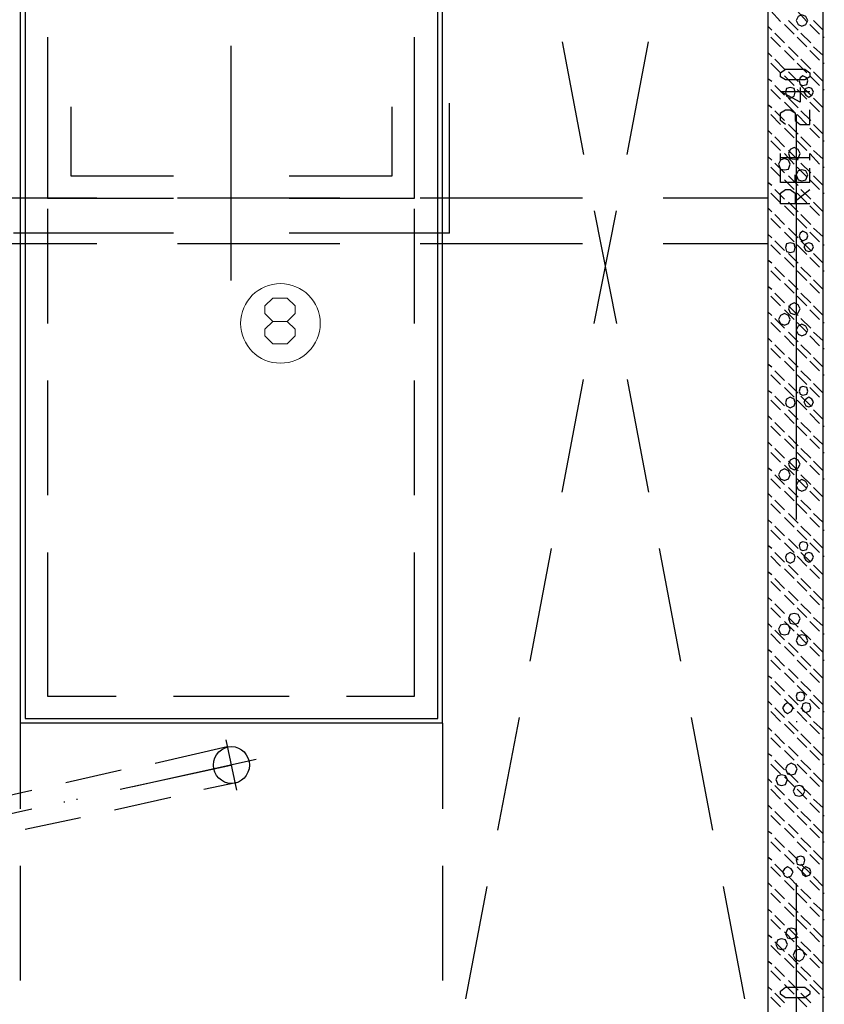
# Model space of a CAD drawing. Header units: millimetres. Extents: x 46 to 491, y -41 to 547.
# Tile 101 of 140: x 343 to 378, y 86 to 129. Entities that reach past the tile are written whole.
import ezdxf

# ---------------------------------------------------------------- set-up
doc = ezdxf.new("R2010")
doc.units = ezdxf.units.MM
doc.header["$LTSCALE"] = 10
doc.layers.add('xref', color=252, linetype='Continuous')

# ---------------------------------------------------------------- blocks, each defined once
blk = doc.blocks.new('stacja')
at = {"color": 9, "lineweight": 25}
for points in [[(288.840334, 94.699666), (288.840334, 47.709666), (306.832, 47.709666), (306.832, 94.699666)], [(322.961, 78.147333), (322.876334, 78.316666), (322.707, 78.401333), (322.537667, 78.316666), (322.453, 78.147333), (322.537667, 77.978), (322.707, 77.893333), (322.876334, 77.978)], [(323.045667, 75.692), (322.834, 75.565), (321.987334, 75.565), (321.775667, 75.692), (321.775667, 75.861333), (321.987334, 76.030666), (322.834, 76.030666), (323.045667, 75.861333)], [(322.961, 75.522666), (322.918667, 75.649666), (322.749334, 75.734333), (322.622334, 75.649666), (322.58, 75.522666), (322.622334, 75.353333), (322.749334, 75.311), (322.918667, 75.353333)], [(322.410667, 75.014666), (322.368334, 75.184), (322.199, 75.226333), (322.029667, 75.184), (321.987334, 75.014666), (322.029667, 74.845333), (322.199, 74.760666), (322.368334, 74.845333)], [(323.215, 75.014666), (323.130334, 75.184), (323.003334, 75.226333), (322.876334, 75.184), (322.791667, 75.014666), (322.876334, 74.887666), (323.003334, 74.803), (323.130334, 74.887666)], [(322.622334, 72.347666), (322.537667, 72.517), (322.368334, 72.601666), (322.199, 72.517), (322.114334, 72.347666), (322.199, 72.136), (322.368334, 72.093666), (322.537667, 72.136)], [(322.199, 71.882), (322.114334, 72.051333), (321.945, 72.136), (321.775667, 72.051333), (321.691, 71.882), (321.775667, 71.670333), (321.945, 71.628), (322.114334, 71.670333)], [(322.961, 71.416333), (322.876334, 71.585666), (322.707, 71.628), (322.537667, 71.585666), (322.453, 71.416333), (322.537667, 71.204666), (322.707, 71.162333), (322.876334, 71.204666)], [(322.961, 68.749333), (322.918667, 68.876333), (322.749334, 68.961), (322.622334, 68.876333), (322.58, 68.749333), (322.622334, 68.622333), (322.749334, 68.537666), (322.918667, 68.622333)], [(322.410667, 68.241333), (322.368334, 68.410666), (322.199, 68.453), (322.029667, 68.410666), (321.987334, 68.241333), (322.029667, 68.072), (322.199, 68.029666), (322.368334, 68.072)], [(323.215, 68.283666), (323.130334, 68.410666), (323.003334, 68.453), (322.876334, 68.410666), (322.791667, 68.283666), (322.876334, 68.114333), (323.003334, 68.072), (323.130334, 68.114333)], [(322.622334, 65.574333), (322.537667, 65.743666), (322.368334, 65.828333), (322.199, 65.743666), (322.114334, 65.574333), (322.199, 65.405), (322.368334, 65.320333), (322.537667, 65.405)], [(322.199, 65.108666), (322.114334, 65.278), (321.945, 65.362666), (321.775667, 65.278), (321.691, 65.108666), (321.775667, 64.939333), (321.945, 64.854666), (322.114334, 64.939333)], [(322.961, 64.643), (322.876334, 64.812333), (322.707, 64.897), (322.537667, 64.812333), (322.453, 64.643), (322.537667, 64.473666), (322.707, 64.389), (322.876334, 64.473666)], [(322.961, 61.976), (322.918667, 62.145333), (322.749334, 62.187666), (322.622334, 62.145333), (322.58, 61.976), (322.622334, 61.849), (322.749334, 61.806666), (322.918667, 61.849)], [(322.410667, 61.468), (322.368334, 61.637333), (322.199, 61.722), (322.029667, 61.637333), (321.987334, 61.468), (322.029667, 61.341), (322.199, 61.256333), (322.368334, 61.341)], [(323.215, 61.510333), (323.130334, 61.637333), (323.003334, 61.722), (322.876334, 61.637333), (322.791667, 61.510333), (322.876334, 61.341), (323.003334, 61.298666), (323.130334, 61.341)], [(322.622334, 58.801), (322.537667, 58.970333), (322.368334, 59.055), (322.199, 58.970333), (322.114334, 58.801), (322.199, 58.631666), (322.368334, 58.547), (322.537667, 58.631666)], [(322.199, 58.335333), (322.114334, 58.504666), (321.945, 58.589333), (321.775667, 58.504666), (321.691, 58.335333), (321.775667, 58.166), (321.945, 58.081333), (322.114334, 58.166)], [(322.961, 57.869666), (322.876334, 58.039), (322.707, 58.123666), (322.537667, 58.039), (322.453, 57.869666), (322.537667, 57.700333), (322.707, 57.615666), (322.876334, 57.700333)], [(322.961, 55.245), (322.918667, 55.372), (322.749334, 55.414333), (322.622334, 55.372), (322.58, 55.245), (322.622334, 55.075666), (322.749334, 55.033333), (322.918667, 55.075666)], [(322.410667, 54.737), (322.368334, 54.864), (322.199, 54.948666), (322.029667, 54.864), (321.987334, 54.737), (322.029667, 54.567666), (322.199, 54.483), (322.368334, 54.567666)], [(323.215, 54.737), (323.130334, 54.906333), (323.003334, 54.948666), (322.876334, 54.906333), (322.791667, 54.737), (322.876334, 54.61), (323.003334, 54.525333), (323.130334, 54.61)], [(322.622334, 52.07), (322.537667, 52.239333), (322.368334, 52.281666), (322.199, 52.239333), (322.114334, 52.07), (322.199, 51.858333), (322.368334, 51.816), (322.537667, 51.858333)], [(322.199, 51.604333), (322.114334, 51.773666), (321.945, 51.816), (321.775667, 51.773666), (321.691, 51.604333), (321.775667, 51.392666), (321.945, 51.350333), (322.114334, 51.392666)], [(322.961, 51.096333), (322.876334, 51.308), (322.707, 51.350333), (322.537667, 51.308), (322.453, 51.096333), (322.537667, 50.927), (322.707, 50.884666), (322.876334, 50.927)], [(322.834, 48.683333), (322.791667, 48.810333), (322.664667, 48.852666), (322.495334, 48.810333), (322.453, 48.683333), (322.495334, 48.514), (322.664667, 48.471666), (322.791667, 48.514)], [(322.326, 48.175333), (322.241334, 48.302333), (322.072, 48.387), (321.945, 48.302333), (321.860334, 48.175333), (321.945, 48.006), (322.072, 47.921333), (322.241334, 48.006)], [(323.088, 48.175333), (323.045667, 48.344666), (322.876334, 48.387), (322.749334, 48.344666), (322.707, 48.175333), (322.749334, 48.048333), (322.876334, 47.963666), (323.045667, 48.048333)], [(322.495334, 45.508333), (322.410667, 45.677666), (322.241334, 45.762333), (322.072, 45.677666), (321.987334, 45.508333), (322.072, 45.296666), (322.241334, 45.254333), (322.410667, 45.296666)], [(322.072, 45.042666), (321.987334, 45.212), (321.818, 45.254333), (321.648667, 45.212), (321.564, 45.042666), (321.648667, 44.831), (321.818, 44.788666), (321.987334, 44.831)], [(322.834, 44.534666), (322.749334, 44.746333), (322.58, 44.788666), (322.410667, 44.746333), (322.326, 44.534666), (322.410667, 44.365333), (322.58, 44.323), (322.749334, 44.365333)], [(322.834, 41.529), (322.791667, 41.656), (322.664667, 41.698333), (322.495334, 41.656), (322.453, 41.529), (322.495334, 41.359666), (322.664667, 41.317333), (322.791667, 41.359666)], [(322.326, 41.021), (322.241334, 41.148), (322.072, 41.232666), (321.945, 41.148), (321.860334, 41.021), (321.945, 40.851666), (322.072, 40.767), (322.241334, 40.851666)], [(323.088, 41.021), (323.045667, 41.148), (322.876334, 41.232666), (322.749334, 41.148), (322.707, 41.021), (322.749334, 40.894), (322.876334, 40.809333), (323.045667, 40.894)], [(322.495334, 38.311666), (322.410667, 38.523333), (322.241334, 38.565666), (322.072, 38.523333), (321.987334, 38.311666), (322.072, 38.142333), (322.241334, 38.1), (322.410667, 38.142333)], [(322.072, 37.846), (321.987334, 38.057666), (321.818, 38.1), (321.648667, 38.057666), (321.564, 37.846), (321.648667, 37.676666), (321.818, 37.634333), (321.987334, 37.676666)], [(322.834, 37.380333), (322.749334, 37.592), (322.58, 37.634333), (322.410667, 37.592), (322.326, 37.380333), (322.410667, 37.211), (322.58, 37.126333), (322.749334, 37.211)], [(323.045667, 35.687), (322.834, 35.517666), (321.987334, 35.517666), (321.775667, 35.687), (321.775667, 35.814), (321.987334, 35.983333), (322.834, 35.983333), (323.045667, 35.814)]]:
    blk.add_lwpolyline(points, close=True, dxfattribs=at)
at = {"color": 5, "lineweight": 25}
blk.add_lwpolyline([(288.840334, 94.699666), (288.840334, 47.709666), (306.832, 47.709666), (306.832, 94.699666)], close=True, dxfattribs=at)
at = {"color": 9, "lineweight": 25}
for points in [[(297.815, 77.046666), (297.815, 66.802)], [(289.814, 75.776666), (289.814, 70.400333)], [(300.355, 70.400333), (305.816, 70.400333), (305.816, 75.776666)], [(322.622334, 75.226333), (322.622334, 74.591333), (321.775667, 75.057), (323.045667, 75.057)], [(290.83, 74.379666), (290.83, 71.374)], [(304.842334, 71.374), (304.842334, 74.379666)], [(321.987334, 73.617666), (321.775667, 73.787), (321.775667, 74.125666), (321.987334, 74.252666), (322.199, 74.252666), (322.410667, 74.125666), (322.410667, 73.787), (322.622334, 73.617666), (323.045667, 73.617666), (323.045667, 74.252666)], [(323.045667, 71.077666), (321.775667, 71.077666), (321.775667, 71.712666)], [(290.83, 71.374), (295.317334, 71.374)], [(300.355, 71.374), (304.842334, 71.374)], [(323.045667, 70.146333), (321.775667, 70.146333), (321.775667, 70.612), (321.987334, 70.781333), (322.199, 70.781333), (322.410667, 70.612), (322.410667, 70.146333)], [(322.410667, 70.273333), (323.045667, 70.781333)], [(289.814, 70.400333), (295.317334, 70.400333)], [(295.317334, 68.876333), (288.332334, 68.876333)], [(307.34, 68.876333), (300.355, 68.876333)], [(289.814, 54.948666), (289.814, 48.683333), (292.819667, 48.683333)], [(302.852667, 48.683333), (305.816, 48.683333), (305.816, 54.948666)], [(295.317334, 48.683333), (300.355, 48.683333)], [(322.453, 40.513), (322.453, 16.891)]]:
    blk.add_lwpolyline(points, dxfattribs=at)
at = {"color": 4, "lineweight": 20}
for points in [[(299.635334, 64.050333), (299.296667, 64.389), (299.296667, 64.685333), (299.635334, 65.024), (300.270334, 65.024), (300.609, 65.362666), (300.609, 65.701333), (300.270334, 66.04), (299.635334, 66.04), (299.296667, 65.701333), (299.296667, 65.362666), (299.635334, 65.024)], [(300.270334, 65.024), (300.609, 64.685333), (300.609, 64.389), (300.270334, 64.050333), (299.635334, 64.050333)]]:
    blk.add_lwpolyline(points, dxfattribs=at)
at = {"color": 5, "lineweight": 25}
for points in [[(289.814, 54.948666), (289.814, 48.683333), (292.819667, 48.683333)], [(302.852667, 48.683333), (305.816, 48.683333), (305.816, 54.948666)], [(295.317334, 48.683333), (300.355, 48.683333)]]:
    blk.add_lwpolyline(points, dxfattribs=at)
at = {"color": 6, "lineweight": 25}
for points in [[(294.513, 45.762333), (297.645667, 46.482)], [(292.989, 44.619333), (297.815, 45.677666)], [(293.539334, 44.746333), (298.915667, 45.931666)], [(296.629667, 44.619333), (298.026667, 44.915666)]]:
    blk.add_lwpolyline(points, dxfattribs=at)
at = {"color": 4, "lineweight": 20}
blk.add_circle((299.974, 64.939333), 1.735667, dxfattribs=at)
at = {"color": 6, "lineweight": 25}
blk.add_ellipse((297.836167, 45.677666), major_axis=(0, -0.804333), ratio=0.973684, start_param=0, end_param=6.283185, dxfattribs=at)
at = {"color": 9, "lineweight": 25}
for points in [[(323.638334, 30.099), (323.638334, 30.099), (323.638334, 106.087333), (323.638334, 106.087333)], [(321.225334, 104.690333), (321.225334, 104.690333), (321.225334, 30.099), (321.225334, 30.099)], [(288.628667, 94.911333), (288.628667, 94.911333), (288.628667, 47.498), (288.628667, 47.498)], [(307.043667, 47.498), (307.043667, 47.498), (307.043667, 94.911333), (307.043667, 94.911333)], [(321.775667, 78.105), (321.775667, 78.105), (321.352334, 78.570666), (321.352334, 78.570666)], [(322.918667, 78.105), (322.918667, 78.105), (322.495334, 78.570666), (322.495334, 78.570666)], [(321.394667, 77.724), (321.394667, 77.724), (321.225334, 77.893333), (321.225334, 77.893333)], [(322.368334, 77.554666), (322.368334, 77.554666), (321.945, 77.978), (321.945, 77.978)], [(322.537667, 77.724), (322.537667, 77.724), (322.114334, 78.147333), (322.114334, 78.147333)], [(323.469, 77.554666), (323.469, 77.554666), (323.045667, 77.978), (323.045667, 77.978)], [(323.638334, 77.724), (323.638334, 77.724), (323.215, 78.147333), (323.215, 78.147333)], [(289.814, 77.427666), (289.814, 77.427666), (289.814, 72.432333), (289.814, 72.432333)], [(305.816, 72.432333), (305.816, 72.432333), (305.816, 77.427666), (305.816, 77.427666)], [(321.775667, 77.004333), (321.775667, 77.004333), (321.352334, 77.427666), (321.352334, 77.427666)], [(321.945, 77.173666), (321.945, 77.173666), (321.521667, 77.597), (321.521667, 77.597)], [(322.918667, 77.004333), (322.918667, 77.004333), (322.495334, 77.427666), (322.495334, 77.427666)], [(323.088, 77.173666), (323.088, 77.173666), (322.664667, 77.597), (322.664667, 77.597)], [(323.638334, 77.427666), (323.638334, 77.427666), (323.680667, 77.427666), (323.680667, 77.427666)], [(312.250667, 77.216), (312.250667, 77.216), (313.182, 72.305333), (313.182, 72.305333)], [(315.087, 72.305333), (315.087, 72.305333), (316.018334, 77.216), (316.018334, 77.216)], [(322.537667, 76.581), (322.537667, 76.581), (322.114334, 77.004333), (322.114334, 77.004333)], [(323.638334, 76.623333), (323.638334, 76.623333), (323.215, 77.004333), (323.215, 77.004333)], [(321.394667, 76.581), (321.394667, 76.581), (321.225334, 76.750333), (321.225334, 76.750333)], [(321.945, 76.030666), (321.945, 76.030666), (321.521667, 76.454), (321.521667, 76.454)], [(322.368334, 76.411666), (322.368334, 76.411666), (321.945, 76.835), (321.945, 76.835)], [(323.088, 76.030666), (323.088, 76.030666), (322.664667, 76.454), (322.664667, 76.454)], [(323.469, 76.411666), (323.469, 76.411666), (323.045667, 76.835), (323.045667, 76.835)], [(321.775667, 75.861333), (321.775667, 75.861333), (321.352334, 76.284666), (321.352334, 76.284666)], [(322.918667, 75.861333), (322.918667, 75.861333), (322.495334, 76.284666), (322.495334, 76.284666)], [(323.638334, 76.284666), (323.638334, 76.284666), (323.680667, 76.284666), (323.680667, 76.284666)], [(321.394667, 75.480333), (321.394667, 75.480333), (321.225334, 75.607333), (321.225334, 75.607333)], [(322.368334, 75.311), (322.368334, 75.311), (321.945, 75.734333), (321.945, 75.734333)], [(322.537667, 75.480333), (322.537667, 75.480333), (322.114334, 75.903666), (322.114334, 75.903666)], [(323.469, 75.311), (323.469, 75.311), (323.045667, 75.734333), (323.045667, 75.734333)], [(323.638334, 75.480333), (323.638334, 75.480333), (323.215, 75.903666), (323.215, 75.903666)], [(321.945, 74.887666), (321.945, 74.887666), (321.521667, 75.311), (321.521667, 75.311)], [(323.088, 74.887666), (323.088, 74.887666), (322.664667, 75.311), (322.664667, 75.311)], [(321.775667, 74.718333), (321.775667, 74.718333), (321.352334, 75.141666), (321.352334, 75.141666)], [(322.537667, 74.337333), (322.537667, 74.337333), (322.114334, 74.760666), (322.114334, 74.760666)], [(322.918667, 74.718333), (322.918667, 74.718333), (322.495334, 75.141666), (322.495334, 75.141666)], [(323.638334, 74.337333), (323.638334, 74.337333), (323.215, 74.760666), (323.215, 74.760666)], [(323.638334, 75.141666), (323.638334, 75.141666), (323.680667, 75.141666), (323.680667, 75.141666)], [(307.34, 68.876333), (307.34, 68.876333), (307.34, 74.549), (307.34, 74.549)], [(321.394667, 74.337333), (321.394667, 74.337333), (321.225334, 74.464333), (321.225334, 74.464333)], [(322.368334, 74.168), (322.368334, 74.168), (321.945, 74.591333), (321.945, 74.591333)], [(323.469, 74.168), (323.469, 74.168), (323.045667, 74.591333), (323.045667, 74.591333)], [(321.775667, 73.617666), (321.775667, 73.617666), (321.352334, 74.041), (321.352334, 74.041)], [(321.945, 73.787), (321.945, 73.787), (321.521667, 74.210333), (321.521667, 74.210333)], [(322.453, 74.041), (322.453, 74.041), (322.453, 56.388), (322.453, 56.388)], [(322.918667, 73.617666), (322.918667, 73.617666), (322.495334, 74.041), (322.495334, 74.041)], [(323.088, 73.787), (323.088, 73.787), (322.664667, 74.210333), (322.664667, 74.210333)], [(323.638334, 73.998666), (323.638334, 73.998666), (323.638334, 74.041), (323.638334, 74.041)], [(322.368334, 73.025), (322.368334, 73.025), (321.945, 73.448333), (321.945, 73.448333)], [(322.537667, 73.194333), (322.537667, 73.194333), (322.114334, 73.617666), (322.114334, 73.617666)], [(323.469, 73.025), (323.469, 73.025), (323.045667, 73.448333), (323.045667, 73.448333)], [(323.638334, 73.194333), (323.638334, 73.194333), (323.215, 73.617666), (323.215, 73.617666)], [(321.394667, 73.194333), (321.394667, 73.194333), (321.225334, 73.363666), (321.225334, 73.363666)], [(321.945, 72.644), (321.945, 72.644), (321.521667, 73.067333), (321.521667, 73.067333)], [(323.088, 72.644), (323.088, 72.644), (322.664667, 73.067333), (322.664667, 73.067333)], [(321.775667, 72.474666), (321.775667, 72.474666), (321.352334, 72.898), (321.352334, 72.898)], [(322.918667, 72.474666), (322.918667, 72.474666), (322.495334, 72.898), (322.495334, 72.898)], [(323.638334, 72.898), (323.638334, 72.898), (323.680667, 72.898), (323.680667, 72.898)], [(321.394667, 72.051333), (321.394667, 72.051333), (321.225334, 72.220666), (321.225334, 72.220666)], [(321.775667, 72.051333), (321.775667, 72.051333), (321.775667, 72.347666), (321.775667, 72.347666)], [(321.775667, 72.178333), (321.775667, 72.178333), (323.045667, 72.178333), (323.045667, 72.178333)], [(322.368334, 71.882), (322.368334, 71.882), (321.945, 72.347666), (321.945, 72.347666)], [(322.537667, 72.051333), (322.537667, 72.051333), (322.114334, 72.474666), (322.114334, 72.474666)], [(323.469, 71.882), (323.469, 71.882), (323.045667, 72.347666), (323.045667, 72.347666)], [(323.045667, 72.051333), (323.045667, 72.051333), (323.045667, 72.347666), (323.045667, 72.347666)], [(323.638334, 72.093666), (323.638334, 72.093666), (323.215, 72.474666), (323.215, 72.474666)], [(321.775667, 71.331666), (321.775667, 71.331666), (321.352334, 71.755), (321.352334, 71.755)], [(321.945, 71.501), (321.945, 71.501), (321.521667, 71.924333), (321.521667, 71.924333)], [(322.918667, 71.331666), (322.918667, 71.331666), (322.495334, 71.755), (322.495334, 71.755)], [(323.088, 71.501), (323.088, 71.501), (322.664667, 71.924333), (322.664667, 71.924333)], [(323.045667, 71.077666), (323.045667, 71.077666), (323.045667, 71.712666), (323.045667, 71.712666)], [(323.638334, 71.755), (323.638334, 71.755), (323.680667, 71.755), (323.680667, 71.755)], [(322.537667, 70.950666), (322.537667, 70.950666), (322.114334, 71.374), (322.114334, 71.374)], [(322.410667, 71.077666), (322.410667, 71.077666), (322.410667, 71.416333), (322.410667, 71.416333)], [(323.638334, 70.950666), (323.638334, 70.950666), (323.215, 71.374), (323.215, 71.374)], [(321.394667, 70.950666), (321.394667, 70.950666), (321.225334, 71.077666), (321.225334, 71.077666)], [(322.368334, 70.781333), (322.368334, 70.781333), (321.945, 71.204666), (321.945, 71.204666)], [(323.469, 70.781333), (323.469, 70.781333), (323.045667, 71.204666), (323.045667, 71.204666)], [(321.775667, 70.188666), (321.775667, 70.188666), (321.352334, 70.612), (321.352334, 70.612)], [(321.945, 70.358), (321.945, 70.358), (321.521667, 70.781333), (321.521667, 70.781333)], [(322.918667, 70.188666), (322.918667, 70.188666), (322.495334, 70.612), (322.495334, 70.612)], [(323.088, 70.358), (323.088, 70.358), (322.664667, 70.781333), (322.664667, 70.781333)], [(323.638334, 70.612), (323.638334, 70.612), (323.680667, 70.612), (323.680667, 70.612)], [(291.973, 70.400333), (291.973, 70.400333), (284.903334, 70.400333), (284.903334, 70.400333)], [(302.556334, 70.400333), (302.556334, 70.400333), (295.486667, 70.400333), (295.486667, 70.400333)], [(313.139667, 70.400333), (313.139667, 70.400333), (306.07, 70.400333), (306.07, 70.400333)], [(321.225334, 70.400333), (321.225334, 70.400333), (316.653334, 70.400333), (316.653334, 70.400333)], [(322.368334, 69.638333), (322.368334, 69.638333), (321.945, 70.061666), (321.945, 70.061666)], [(322.537667, 69.807666), (322.537667, 69.807666), (322.114334, 70.231), (322.114334, 70.231)], [(323.469, 69.638333), (323.469, 69.638333), (323.045667, 70.061666), (323.045667, 70.061666)], [(323.638334, 69.807666), (323.638334, 69.807666), (323.215, 70.231), (323.215, 70.231)], [(289.814, 69.934666), (289.814, 69.934666), (289.814, 64.939333), (289.814, 64.939333)], [(305.816, 64.939333), (305.816, 64.939333), (305.816, 69.934666), (305.816, 69.934666)], [(313.647667, 69.85), (313.647667, 69.85), (314.621334, 64.939333), (314.621334, 64.939333)], [(313.647667, 64.939333), (313.647667, 64.939333), (314.621334, 69.85), (314.621334, 69.85)], [(321.394667, 69.807666), (321.394667, 69.807666), (321.225334, 69.977), (321.225334, 69.977)], [(321.945, 69.257333), (321.945, 69.257333), (321.521667, 69.680666), (321.521667, 69.680666)], [(323.088, 69.257333), (323.088, 69.257333), (322.664667, 69.680666), (322.664667, 69.680666)], [(321.775667, 69.088), (321.775667, 69.088), (321.352334, 69.511333), (321.352334, 69.511333)], [(322.918667, 69.088), (322.918667, 69.088), (322.495334, 69.511333), (322.495334, 69.511333)], [(323.638334, 69.469), (323.638334, 69.469), (323.638334, 69.511333), (323.638334, 69.511333)], [(321.394667, 68.664666), (321.394667, 68.664666), (321.225334, 68.834), (321.225334, 68.834)], [(322.368334, 68.495333), (322.368334, 68.495333), (321.945, 68.918666), (321.945, 68.918666)], [(322.537667, 68.664666), (322.537667, 68.664666), (322.114334, 69.088), (322.114334, 69.088)], [(323.469, 68.495333), (323.469, 68.495333), (323.045667, 68.918666), (323.045667, 68.918666)], [(323.638334, 68.707), (323.638334, 68.707), (323.215, 69.088), (323.215, 69.088)], [(291.973, 68.410666), (291.973, 68.410666), (284.903334, 68.410666), (284.903334, 68.410666)], [(302.556334, 68.410666), (302.556334, 68.410666), (295.486667, 68.410666), (295.486667, 68.410666)], [(313.139667, 68.410666), (313.139667, 68.410666), (306.07, 68.410666), (306.07, 68.410666)], [(321.225334, 68.410666), (321.225334, 68.410666), (316.653334, 68.410666), (316.653334, 68.410666)], [(321.775667, 67.945), (321.775667, 67.945), (321.352334, 68.368333), (321.352334, 68.368333)], [(321.945, 68.114333), (321.945, 68.114333), (321.521667, 68.537666), (321.521667, 68.537666)], [(322.918667, 67.945), (322.918667, 67.945), (322.495334, 68.368333), (322.495334, 68.368333)], [(323.088, 68.114333), (323.088, 68.114333), (322.664667, 68.537666), (322.664667, 68.537666)], [(323.638334, 68.368333), (323.638334, 68.368333), (323.680667, 68.368333), (323.680667, 68.368333)], [(322.537667, 67.564), (322.537667, 67.564), (322.114334, 67.987333), (322.114334, 67.987333)], [(323.638334, 67.564), (323.638334, 67.564), (323.215, 67.987333), (323.215, 67.987333)], [(321.394667, 67.564), (321.394667, 67.564), (321.225334, 67.691), (321.225334, 67.691)], [(322.368334, 67.394666), (322.368334, 67.394666), (321.945, 67.818), (321.945, 67.818)], [(323.469, 67.394666), (323.469, 67.394666), (323.045667, 67.818), (323.045667, 67.818)], [(321.775667, 66.802), (321.775667, 66.802), (321.352334, 67.225333), (321.352334, 67.225333)], [(321.945, 66.971333), (321.945, 66.971333), (321.521667, 67.394666), (321.521667, 67.394666)], [(322.918667, 66.802), (322.918667, 66.802), (322.495334, 67.225333), (322.495334, 67.225333)], [(323.088, 66.971333), (323.088, 66.971333), (322.664667, 67.394666), (322.664667, 67.394666)], [(323.638334, 67.225333), (323.638334, 67.225333), (323.680667, 67.225333), (323.680667, 67.225333)], [(322.368334, 66.251666), (322.368334, 66.251666), (321.945, 66.675), (321.945, 66.675)], [(322.537667, 66.421), (322.537667, 66.421), (322.114334, 66.844333), (322.114334, 66.844333)], [(323.469, 66.251666), (323.469, 66.251666), (323.045667, 66.675), (323.045667, 66.675)], [(323.638334, 66.421), (323.638334, 66.421), (323.215, 66.844333), (323.215, 66.844333)], [(321.394667, 66.421), (321.394667, 66.421), (321.225334, 66.548), (321.225334, 66.548)], [(321.945, 65.828333), (321.945, 65.828333), (321.521667, 66.251666), (321.521667, 66.251666)], [(323.088, 65.828333), (323.088, 65.828333), (322.664667, 66.251666), (322.664667, 66.251666)], [(321.775667, 65.701333), (321.775667, 65.701333), (321.352334, 66.124666), (321.352334, 66.124666)], [(322.537667, 65.278), (322.537667, 65.278), (322.114334, 65.701333), (322.114334, 65.701333)], [(322.918667, 65.701333), (322.918667, 65.701333), (322.495334, 66.124666), (322.495334, 66.124666)], [(323.638334, 65.278), (323.638334, 65.278), (323.215, 65.701333), (323.215, 65.701333)], [(323.638334, 66.082333), (323.638334, 66.082333), (323.638334, 66.124666), (323.638334, 66.124666)], [(321.394667, 65.278), (321.394667, 65.278), (321.225334, 65.447333), (321.225334, 65.447333)], [(322.368334, 65.108666), (322.368334, 65.108666), (321.945, 65.532), (321.945, 65.532)], [(323.469, 65.108666), (323.469, 65.108666), (323.045667, 65.532), (323.045667, 65.532)], [(321.775667, 64.558333), (321.775667, 64.558333), (321.352334, 64.981666), (321.352334, 64.981666)], [(321.945, 64.727666), (321.945, 64.727666), (321.521667, 65.151), (321.521667, 65.151)], [(322.918667, 64.558333), (322.918667, 64.558333), (322.495334, 64.981666), (322.495334, 64.981666)], [(323.088, 64.727666), (323.088, 64.727666), (322.664667, 65.151), (322.664667, 65.151)], [(323.638334, 64.981666), (323.638334, 64.981666), (323.680667, 64.981666), (323.680667, 64.981666)], [(322.537667, 64.135), (322.537667, 64.135), (322.114334, 64.558333), (322.114334, 64.558333)], [(323.638334, 64.177333), (323.638334, 64.177333), (323.215, 64.558333), (323.215, 64.558333)], [(321.394667, 64.135), (321.394667, 64.135), (321.225334, 64.304333), (321.225334, 64.304333)], [(321.945, 63.584666), (321.945, 63.584666), (321.521667, 64.008), (321.521667, 64.008)], [(322.368334, 63.965666), (322.368334, 63.965666), (321.945, 64.389), (321.945, 64.389)], [(323.088, 63.584666), (323.088, 63.584666), (322.664667, 64.008), (322.664667, 64.008)], [(323.469, 63.965666), (323.469, 63.965666), (323.045667, 64.389), (323.045667, 64.389)], [(321.775667, 63.415333), (321.775667, 63.415333), (321.352334, 63.838666), (321.352334, 63.838666)], [(322.918667, 63.415333), (322.918667, 63.415333), (322.495334, 63.838666), (322.495334, 63.838666)], [(323.638334, 63.838666), (323.638334, 63.838666), (323.680667, 63.838666), (323.680667, 63.838666)], [(321.394667, 63.034333), (321.394667, 63.034333), (321.225334, 63.161333), (321.225334, 63.161333)], [(322.368334, 62.865), (322.368334, 62.865), (321.945, 63.288333), (321.945, 63.288333)], [(322.537667, 63.034333), (322.537667, 63.034333), (322.114334, 63.457666), (322.114334, 63.457666)], [(323.469, 62.865), (323.469, 62.865), (323.045667, 63.288333), (323.045667, 63.288333)], [(323.638334, 63.034333), (323.638334, 63.034333), (323.215, 63.457666), (323.215, 63.457666)], [(321.775667, 62.272333), (321.775667, 62.272333), (321.352334, 62.695666), (321.352334, 62.695666)], [(321.945, 62.441666), (321.945, 62.441666), (321.521667, 62.865), (321.521667, 62.865)], [(322.918667, 62.272333), (322.918667, 62.272333), (322.495334, 62.695666), (322.495334, 62.695666)], [(323.088, 62.441666), (323.088, 62.441666), (322.664667, 62.865), (322.664667, 62.865)], [(323.638334, 62.695666), (323.638334, 62.695666), (323.680667, 62.695666), (323.680667, 62.695666)], [(289.814, 62.441666), (289.814, 62.441666), (289.814, 57.446333), (289.814, 57.446333)], [(305.816, 57.446333), (305.816, 57.446333), (305.816, 62.441666), (305.816, 62.441666)], [(312.250667, 57.573333), (312.250667, 57.573333), (313.182, 62.484), (313.182, 62.484)], [(315.087, 62.484), (315.087, 62.484), (316.018334, 57.573333), (316.018334, 57.573333)], [(322.537667, 61.891333), (322.537667, 61.891333), (322.114334, 62.314666), (322.114334, 62.314666)], [(323.638334, 61.891333), (323.638334, 61.891333), (323.215, 62.314666), (323.215, 62.314666)], [(321.394667, 61.891333), (321.394667, 61.891333), (321.225334, 62.018333), (321.225334, 62.018333)], [(322.368334, 61.722), (322.368334, 61.722), (321.945, 62.145333), (321.945, 62.145333)], [(323.469, 61.722), (323.469, 61.722), (323.045667, 62.145333), (323.045667, 62.145333)], [(321.775667, 61.171666), (321.775667, 61.171666), (321.352334, 61.595), (321.352334, 61.595)], [(321.945, 61.341), (321.945, 61.341), (321.521667, 61.764333), (321.521667, 61.764333)], [(322.918667, 61.171666), (322.918667, 61.171666), (322.495334, 61.595), (322.495334, 61.595)], [(323.088, 61.341), (323.088, 61.341), (322.664667, 61.764333), (322.664667, 61.764333)], [(323.638334, 61.552666), (323.638334, 61.552666), (323.638334, 61.595), (323.638334, 61.595)], [(322.368334, 60.579), (322.368334, 60.579), (321.945, 61.002333), (321.945, 61.002333)], [(322.537667, 60.748333), (322.537667, 60.748333), (322.114334, 61.171666), (322.114334, 61.171666)], [(323.469, 60.579), (323.469, 60.579), (323.045667, 61.002333), (323.045667, 61.002333)], [(323.638334, 60.748333), (323.638334, 60.748333), (323.215, 61.171666), (323.215, 61.171666)], [(321.394667, 60.748333), (321.394667, 60.748333), (321.225334, 60.917666), (321.225334, 60.917666)], [(321.945, 60.198), (321.945, 60.198), (321.521667, 60.621333), (321.521667, 60.621333)], [(323.088, 60.198), (323.088, 60.198), (322.664667, 60.621333), (322.664667, 60.621333)], [(321.775667, 60.028666), (321.775667, 60.028666), (321.352334, 60.452), (321.352334, 60.452)], [(322.918667, 60.028666), (322.918667, 60.028666), (322.495334, 60.452), (322.495334, 60.452)], [(323.638334, 60.452), (323.638334, 60.452), (323.680667, 60.452), (323.680667, 60.452)], [(321.394667, 59.605333), (321.394667, 59.605333), (321.225334, 59.774666), (321.225334, 59.774666)], [(322.368334, 59.478333), (322.368334, 59.478333), (321.945, 59.901666), (321.945, 59.901666)], [(322.537667, 59.605333), (322.537667, 59.605333), (322.114334, 60.028666), (322.114334, 60.028666)], [(323.469, 59.478333), (323.469, 59.478333), (323.045667, 59.901666), (323.045667, 59.901666)], [(323.638334, 59.647666), (323.638334, 59.647666), (323.215, 60.028666), (323.215, 60.028666)], [(321.775667, 58.885666), (321.775667, 58.885666), (321.352334, 59.309), (321.352334, 59.309)], [(321.945, 59.055), (321.945, 59.055), (321.521667, 59.478333), (321.521667, 59.478333)], [(322.918667, 58.885666), (322.918667, 58.885666), (322.495334, 59.309), (322.495334, 59.309)], [(323.088, 59.055), (323.088, 59.055), (322.664667, 59.478333), (322.664667, 59.478333)], [(323.638334, 59.309), (323.638334, 59.309), (323.680667, 59.309), (323.680667, 59.309)], [(322.537667, 58.504666), (322.537667, 58.504666), (322.114334, 58.928), (322.114334, 58.928)], [(323.638334, 58.504666), (323.638334, 58.504666), (323.215, 58.928), (323.215, 58.928)], [(321.394667, 58.504666), (321.394667, 58.504666), (321.225334, 58.631666), (321.225334, 58.631666)], [(322.368334, 58.335333), (322.368334, 58.335333), (321.945, 58.758666), (321.945, 58.758666)], [(323.469, 58.335333), (323.469, 58.335333), (323.045667, 58.758666), (323.045667, 58.758666)], [(321.775667, 57.742666), (321.775667, 57.742666), (321.352334, 58.166), (321.352334, 58.166)], [(321.945, 57.912), (321.945, 57.912), (321.521667, 58.335333), (321.521667, 58.335333)], [(322.918667, 57.742666), (322.918667, 57.742666), (322.495334, 58.166), (322.495334, 58.166)], [(323.088, 57.912), (323.088, 57.912), (322.664667, 58.335333), (322.664667, 58.335333)], [(323.638334, 58.166), (323.638334, 58.166), (323.680667, 58.166), (323.680667, 58.166)], [(322.368334, 57.192333), (322.368334, 57.192333), (321.945, 57.615666), (321.945, 57.615666)], [(322.537667, 57.361666), (322.537667, 57.361666), (322.114334, 57.785), (322.114334, 57.785)], [(323.469, 57.192333), (323.469, 57.192333), (323.045667, 57.615666), (323.045667, 57.615666)], [(323.638334, 57.361666), (323.638334, 57.361666), (323.215, 57.785), (323.215, 57.785)], [(321.394667, 57.361666), (321.394667, 57.361666), (321.225334, 57.531), (321.225334, 57.531)], [(321.945, 56.811333), (321.945, 56.811333), (321.521667, 57.234666), (321.521667, 57.234666)], [(323.088, 56.811333), (323.088, 56.811333), (322.664667, 57.234666), (322.664667, 57.234666)], [(321.775667, 56.642), (321.775667, 56.642), (321.352334, 57.065333), (321.352334, 57.065333)], [(322.918667, 56.642), (322.918667, 56.642), (322.495334, 57.065333), (322.495334, 57.065333)], [(323.638334, 57.023), (323.638334, 57.023), (323.638334, 57.065333), (323.638334, 57.065333)], [(321.394667, 56.218666), (321.394667, 56.218666), (321.225334, 56.388), (321.225334, 56.388)], [(322.368334, 56.049333), (322.368334, 56.049333), (321.945, 56.472666), (321.945, 56.472666)], [(322.537667, 56.218666), (322.537667, 56.218666), (322.114334, 56.642), (322.114334, 56.642)], [(323.469, 56.049333), (323.469, 56.049333), (323.045667, 56.472666), (323.045667, 56.472666)], [(323.638334, 56.261), (323.638334, 56.261), (323.215, 56.642), (323.215, 56.642)], [(321.775667, 55.499), (321.775667, 55.499), (321.352334, 55.922333), (321.352334, 55.922333)], [(321.945, 55.668333), (321.945, 55.668333), (321.521667, 56.091666), (321.521667, 56.091666)], [(322.918667, 55.499), (322.918667, 55.499), (322.495334, 55.922333), (322.495334, 55.922333)], [(323.088, 55.668333), (323.088, 55.668333), (322.664667, 56.091666), (322.664667, 56.091666)], [(323.638334, 55.922333), (323.638334, 55.922333), (323.680667, 55.922333), (323.680667, 55.922333)], [(322.537667, 55.118), (322.537667, 55.118), (322.114334, 55.541333), (322.114334, 55.541333)], [(323.638334, 55.118), (323.638334, 55.118), (323.215, 55.541333), (323.215, 55.541333)], [(310.853667, 50.207333), (310.853667, 50.207333), (311.785, 55.118), (311.785, 55.118)], [(316.484, 55.118), (316.484, 55.118), (317.415334, 50.207333), (317.415334, 50.207333)], [(321.394667, 55.118), (321.394667, 55.118), (321.225334, 55.245), (321.225334, 55.245)], [(322.368334, 54.948666), (322.368334, 54.948666), (321.945, 55.372), (321.945, 55.372)], [(323.469, 54.948666), (323.469, 54.948666), (323.045667, 55.372), (323.045667, 55.372)], [(321.775667, 54.356), (321.775667, 54.356), (321.352334, 54.779333), (321.352334, 54.779333)], [(321.945, 54.525333), (321.945, 54.525333), (321.521667, 54.948666), (321.521667, 54.948666)], [(322.918667, 54.356), (322.918667, 54.356), (322.495334, 54.779333), (322.495334, 54.779333)], [(323.088, 54.525333), (323.088, 54.525333), (322.664667, 54.948666), (322.664667, 54.948666)], [(323.638334, 54.779333), (323.638334, 54.779333), (323.680667, 54.779333), (323.680667, 54.779333)], [(322.368334, 53.805666), (322.368334, 53.805666), (321.945, 54.229), (321.945, 54.229)], [(322.537667, 53.975), (322.537667, 53.975), (322.114334, 54.398333), (322.114334, 54.398333)], [(323.469, 53.805666), (323.469, 53.805666), (323.045667, 54.229), (323.045667, 54.229)], [(323.638334, 53.975), (323.638334, 53.975), (323.215, 54.398333), (323.215, 54.398333)], [(321.394667, 53.975), (321.394667, 53.975), (321.225334, 54.102), (321.225334, 54.102)], [(321.775667, 53.255333), (321.775667, 53.255333), (321.352334, 53.678666), (321.352334, 53.678666)], [(321.945, 53.382333), (321.945, 53.382333), (321.521667, 53.805666), (321.521667, 53.805666)], [(322.918667, 53.255333), (322.918667, 53.255333), (322.495334, 53.678666), (322.495334, 53.678666)], [(323.088, 53.382333), (323.088, 53.382333), (322.664667, 53.805666), (322.664667, 53.805666)], [(323.638334, 53.636333), (323.638334, 53.636333), (323.638334, 53.678666), (323.638334, 53.678666)], [(322.537667, 52.832), (322.537667, 52.832), (322.114334, 53.255333), (322.114334, 53.255333)], [(323.638334, 52.832), (323.638334, 52.832), (323.215, 53.255333), (323.215, 53.255333)], [(321.394667, 52.832), (321.394667, 52.832), (321.225334, 53.001333), (321.225334, 53.001333)], [(322.368334, 52.662666), (322.368334, 52.662666), (321.945, 53.086), (321.945, 53.086)], [(323.469, 52.662666), (323.469, 52.662666), (323.045667, 53.086), (323.045667, 53.086)], [(321.775667, 52.112333), (321.775667, 52.112333), (321.352334, 52.535666), (321.352334, 52.535666)], [(321.945, 52.281666), (321.945, 52.281666), (321.521667, 52.705), (321.521667, 52.705)], [(322.918667, 52.112333), (322.918667, 52.112333), (322.495334, 52.535666), (322.495334, 52.535666)], [(323.088, 52.281666), (323.088, 52.281666), (322.664667, 52.705), (322.664667, 52.705)], [(323.638334, 52.535666), (323.638334, 52.535666), (323.680667, 52.535666), (323.680667, 52.535666)], [(322.537667, 51.689), (322.537667, 51.689), (322.114334, 52.112333), (322.114334, 52.112333)], [(323.638334, 51.731333), (323.638334, 51.731333), (323.215, 52.112333), (323.215, 52.112333)], [(321.394667, 51.689), (321.394667, 51.689), (321.225334, 51.858333), (321.225334, 51.858333)], [(321.945, 51.138666), (321.945, 51.138666), (321.521667, 51.562), (321.521667, 51.562)], [(322.368334, 51.519666), (322.368334, 51.519666), (321.945, 51.943), (321.945, 51.943)], [(323.088, 51.138666), (323.088, 51.138666), (322.664667, 51.562), (322.664667, 51.562)], [(323.469, 51.519666), (323.469, 51.519666), (323.045667, 51.943), (323.045667, 51.943)], [(321.775667, 50.969333), (321.775667, 50.969333), (321.352334, 51.392666), (321.352334, 51.392666)], [(322.918667, 50.969333), (322.918667, 50.969333), (322.495334, 51.392666), (322.495334, 51.392666)], [(323.638334, 51.392666), (323.638334, 51.392666), (323.680667, 51.392666), (323.680667, 51.392666)], [(321.394667, 50.588333), (321.394667, 50.588333), (321.225334, 50.715333), (321.225334, 50.715333)], [(322.368334, 50.419), (322.368334, 50.419), (321.945, 50.842333), (321.945, 50.842333)], [(322.537667, 50.588333), (322.537667, 50.588333), (322.114334, 51.011666), (322.114334, 51.011666)], [(323.469, 50.419), (323.469, 50.419), (323.045667, 50.842333), (323.045667, 50.842333)], [(323.638334, 50.588333), (323.638334, 50.588333), (323.215, 51.011666), (323.215, 51.011666)], [(321.775667, 49.826333), (321.775667, 49.826333), (321.352334, 50.249666), (321.352334, 50.249666)], [(321.945, 49.995666), (321.945, 49.995666), (321.521667, 50.419), (321.521667, 50.419)], [(322.918667, 49.826333), (322.918667, 49.826333), (322.495334, 50.249666), (322.495334, 50.249666)], [(323.088, 49.995666), (323.088, 49.995666), (322.664667, 50.419), (322.664667, 50.419)], [(323.638334, 50.249666), (323.638334, 50.249666), (323.680667, 50.249666), (323.680667, 50.249666)], [(322.537667, 49.445333), (322.537667, 49.445333), (322.114334, 49.868666), (322.114334, 49.868666)], [(323.638334, 49.445333), (323.638334, 49.445333), (323.215, 49.868666), (323.215, 49.868666)], [(321.394667, 49.445333), (321.394667, 49.445333), (321.225334, 49.572333), (321.225334, 49.572333)], [(322.368334, 49.276), (322.368334, 49.276), (321.945, 49.699333), (321.945, 49.699333)], [(323.469, 49.276), (323.469, 49.276), (323.045667, 49.699333), (323.045667, 49.699333)], [(321.775667, 48.725666), (321.775667, 48.725666), (321.352334, 49.149), (321.352334, 49.149)], [(321.945, 48.895), (321.945, 48.895), (321.521667, 49.318333), (321.521667, 49.318333)], [(322.918667, 48.725666), (322.918667, 48.725666), (322.495334, 49.149), (322.495334, 49.149)], [(323.088, 48.895), (323.088, 48.895), (322.664667, 49.318333), (322.664667, 49.318333)], [(323.638334, 49.106666), (323.638334, 49.106666), (323.638334, 49.149), (323.638334, 49.149)], [(322.368334, 48.133), (322.368334, 48.133), (321.945, 48.556333), (321.945, 48.556333)], [(322.537667, 48.302333), (322.537667, 48.302333), (322.114334, 48.725666), (322.114334, 48.725666)], [(323.469, 48.133), (323.469, 48.133), (323.045667, 48.556333), (323.045667, 48.556333)], [(323.638334, 48.302333), (323.638334, 48.302333), (323.215, 48.725666), (323.215, 48.725666)], [(321.394667, 48.302333), (321.394667, 48.302333), (321.225334, 48.471666), (321.225334, 48.471666)], [(321.945, 47.752), (321.945, 47.752), (321.521667, 48.175333), (321.521667, 48.175333)], [(323.088, 47.752), (323.088, 47.752), (322.664667, 48.175333), (322.664667, 48.175333)], [(309.456667, 42.841333), (309.456667, 42.841333), (310.388, 47.752), (310.388, 47.752)], [(317.881, 47.752), (317.881, 47.752), (318.812334, 42.841333), (318.812334, 42.841333)], [(321.775667, 47.582666), (321.775667, 47.582666), (321.352334, 48.006), (321.352334, 48.006)], [(322.918667, 47.582666), (322.918667, 47.582666), (322.495334, 48.006), (322.495334, 48.006)], [(323.638334, 48.006), (323.638334, 48.006), (323.680667, 48.006), (323.680667, 48.006)], [(307.043667, 47.498), (307.043667, 47.498), (288.628667, 47.498), (288.628667, 47.498)], [(288.628667, 47.498), (288.628667, 47.498), (288.628667, 43.772666), (288.628667, 43.772666)], [(307.043667, 47.498), (307.043667, 47.498), (307.043667, 43.772666), (307.043667, 43.772666)], [(321.394667, 47.159333), (321.394667, 47.159333), (321.225334, 47.328666), (321.225334, 47.328666)], [(322.368334, 47.032333), (322.368334, 47.032333), (321.945, 47.455666), (321.945, 47.455666)], [(322.537667, 47.159333), (322.537667, 47.159333), (322.114334, 47.582666), (322.114334, 47.582666)], [(322.453, 47.582666), (322.453, 47.582666), (322.495334, 47.582666), (322.495334, 47.582666)], [(323.469, 47.032333), (323.469, 47.032333), (323.045667, 47.455666), (323.045667, 47.455666)], [(323.638334, 47.201666), (323.638334, 47.201666), (323.215, 47.582666), (323.215, 47.582666)], [(321.775667, 46.439666), (321.775667, 46.439666), (321.352334, 46.863), (321.352334, 46.863)], [(321.945, 46.609), (321.945, 46.609), (321.521667, 47.032333), (321.521667, 47.032333)], [(322.918667, 46.439666), (322.918667, 46.439666), (322.495334, 46.863), (322.495334, 46.863)], [(323.088, 46.609), (323.088, 46.609), (322.664667, 47.032333), (322.664667, 47.032333)], [(323.638334, 46.863), (323.638334, 46.863), (323.680667, 46.863), (323.680667, 46.863)], [(322.537667, 46.058666), (322.537667, 46.058666), (322.114334, 46.482), (322.114334, 46.482)], [(323.638334, 46.058666), (323.638334, 46.058666), (323.215, 46.482), (323.215, 46.482)], [(321.394667, 46.058666), (321.394667, 46.058666), (321.225334, 46.185666), (321.225334, 46.185666)], [(322.368334, 45.889333), (322.368334, 45.889333), (321.945, 46.312666), (321.945, 46.312666)], [(323.469, 45.889333), (323.469, 45.889333), (323.045667, 46.312666), (323.045667, 46.312666)], [(321.775667, 45.296666), (321.775667, 45.296666), (321.352334, 45.72), (321.352334, 45.72)], [(321.945, 45.466), (321.945, 45.466), (321.521667, 45.889333), (321.521667, 45.889333)], [(322.918667, 45.296666), (322.918667, 45.296666), (322.495334, 45.72), (322.495334, 45.72)], [(323.088, 45.466), (323.088, 45.466), (322.664667, 45.889333), (322.664667, 45.889333)], [(323.638334, 45.72), (323.638334, 45.72), (323.680667, 45.72), (323.680667, 45.72)], [(322.368334, 44.746333), (322.368334, 44.746333), (321.945, 45.169666), (321.945, 45.169666)], [(322.537667, 44.915666), (322.537667, 44.915666), (322.114334, 45.339), (322.114334, 45.339)], [(323.469, 44.746333), (323.469, 44.746333), (323.045667, 45.169666), (323.045667, 45.169666)], [(323.638334, 44.915666), (323.638334, 44.915666), (323.215, 45.339), (323.215, 45.339)], [(321.394667, 44.915666), (321.394667, 44.915666), (321.225334, 45.085), (321.225334, 45.085)], [(321.945, 44.365333), (321.945, 44.365333), (321.521667, 44.788666), (321.521667, 44.788666)], [(323.088, 44.365333), (323.088, 44.365333), (322.664667, 44.788666), (322.664667, 44.788666)], [(321.775667, 44.196), (321.775667, 44.196), (321.352334, 44.619333), (321.352334, 44.619333)], [(322.918667, 44.196), (322.918667, 44.196), (322.495334, 44.619333), (322.495334, 44.619333)], [(323.638334, 44.577), (323.638334, 44.577), (323.638334, 44.619333), (323.638334, 44.619333)], [(321.394667, 43.772666), (321.394667, 43.772666), (321.225334, 43.942), (321.225334, 43.942)], [(322.368334, 43.603333), (322.368334, 43.603333), (321.945, 44.026666), (321.945, 44.026666)], [(322.537667, 43.772666), (322.537667, 43.772666), (322.114334, 44.196), (322.114334, 44.196)], [(323.469, 43.603333), (323.469, 43.603333), (323.045667, 44.026666), (323.045667, 44.026666)], [(323.638334, 43.815), (323.638334, 43.815), (323.215, 44.196), (323.215, 44.196)], [(321.775667, 43.053), (321.775667, 43.053), (321.352334, 43.476333), (321.352334, 43.476333)], [(321.945, 43.222333), (321.945, 43.222333), (321.521667, 43.645666), (321.521667, 43.645666)], [(322.918667, 43.053), (322.918667, 43.053), (322.495334, 43.476333), (322.495334, 43.476333)], [(323.088, 43.222333), (323.088, 43.222333), (322.664667, 43.645666), (322.664667, 43.645666)], [(323.638334, 43.476333), (323.638334, 43.476333), (323.680667, 43.476333), (323.680667, 43.476333)], [(322.537667, 42.672), (322.537667, 42.672), (322.114334, 43.095333), (322.114334, 43.095333)], [(323.638334, 42.672), (323.638334, 42.672), (323.215, 43.095333), (323.215, 43.095333)], [(321.394667, 42.672), (321.394667, 42.672), (321.225334, 42.799), (321.225334, 42.799)], [(322.368334, 42.502666), (322.368334, 42.502666), (321.945, 42.926), (321.945, 42.926)], [(323.469, 42.502666), (323.469, 42.502666), (323.045667, 42.926), (323.045667, 42.926)], [(321.775667, 41.91), (321.775667, 41.91), (321.352334, 42.333333), (321.352334, 42.333333)], [(321.945, 42.079333), (321.945, 42.079333), (321.521667, 42.502666), (321.521667, 42.502666)], [(322.918667, 41.91), (322.918667, 41.91), (322.495334, 42.333333), (322.495334, 42.333333)], [(323.088, 42.079333), (323.088, 42.079333), (322.664667, 42.502666), (322.664667, 42.502666)], [(323.638334, 42.333333), (323.638334, 42.333333), (323.680667, 42.333333), (323.680667, 42.333333)], [(321.394667, 41.529), (321.394667, 41.529), (321.225334, 41.656), (321.225334, 41.656)], [(322.368334, 41.359666), (322.368334, 41.359666), (321.945, 41.783), (321.945, 41.783)], [(322.537667, 41.529), (322.537667, 41.529), (322.114334, 41.952333), (322.114334, 41.952333)], [(323.469, 41.359666), (323.469, 41.359666), (323.045667, 41.783), (323.045667, 41.783)], [(323.638334, 41.529), (323.638334, 41.529), (323.215, 41.952333), (323.215, 41.952333)], [(288.628667, 41.275), (288.628667, 41.275), (288.628667, 36.279666), (288.628667, 36.279666)], [(307.043667, 41.275), (307.043667, 41.275), (307.043667, 36.279666), (307.043667, 36.279666)], [(321.775667, 40.809333), (321.775667, 40.809333), (321.352334, 41.232666), (321.352334, 41.232666)], [(321.945, 40.936333), (321.945, 40.936333), (321.521667, 41.359666), (321.521667, 41.359666)], [(322.918667, 40.809333), (322.918667, 40.809333), (322.495334, 41.232666), (322.495334, 41.232666)], [(323.088, 40.936333), (323.088, 40.936333), (322.664667, 41.359666), (322.664667, 41.359666)], [(323.638334, 41.190333), (323.638334, 41.190333), (323.638334, 41.232666), (323.638334, 41.232666)], [(322.537667, 40.386), (322.537667, 40.386), (322.114334, 40.809333), (322.114334, 40.809333)], [(323.638334, 40.386), (323.638334, 40.386), (323.215, 40.809333), (323.215, 40.809333)], [(308.059667, 35.475333), (308.059667, 35.475333), (308.991, 40.386), (308.991, 40.386)], [(319.278, 40.386), (319.278, 40.386), (320.209334, 35.475333), (320.209334, 35.475333)], [(321.394667, 40.386), (321.394667, 40.386), (321.225334, 40.555333), (321.225334, 40.555333)], [(322.368334, 40.216666), (322.368334, 40.216666), (321.945, 40.64), (321.945, 40.64)], [(323.469, 40.216666), (323.469, 40.216666), (323.045667, 40.64), (323.045667, 40.64)], [(321.775667, 39.666333), (321.775667, 39.666333), (321.352334, 40.089666), (321.352334, 40.089666)], [(321.945, 39.835666), (321.945, 39.835666), (321.521667, 40.259), (321.521667, 40.259)], [(322.918667, 39.666333), (322.918667, 39.666333), (322.495334, 40.089666), (322.495334, 40.089666)], [(323.088, 39.835666), (323.088, 39.835666), (322.664667, 40.259), (322.664667, 40.259)], [(323.638334, 40.089666), (323.638334, 40.089666), (323.680667, 40.089666), (323.680667, 40.089666)], [(322.537667, 39.243), (322.537667, 39.243), (322.114334, 39.666333), (322.114334, 39.666333)], [(323.638334, 39.285333), (323.638334, 39.285333), (323.215, 39.666333), (323.215, 39.666333)], [(321.394667, 39.243), (321.394667, 39.243), (321.225334, 39.412333), (321.225334, 39.412333)], [(321.945, 38.692666), (321.945, 38.692666), (321.521667, 39.116), (321.521667, 39.116)], [(322.368334, 39.073666), (322.368334, 39.073666), (321.945, 39.497), (321.945, 39.497)], [(323.088, 38.692666), (323.088, 38.692666), (322.664667, 39.116), (322.664667, 39.116)], [(323.469, 39.073666), (323.469, 39.073666), (323.045667, 39.497), (323.045667, 39.497)], [(321.775667, 38.523333), (321.775667, 38.523333), (321.352334, 38.946666), (321.352334, 38.946666)], [(322.918667, 38.523333), (322.918667, 38.523333), (322.495334, 38.946666), (322.495334, 38.946666)], [(323.638334, 38.946666), (323.638334, 38.946666), (323.680667, 38.946666), (323.680667, 38.946666)], [(321.394667, 38.142333), (321.394667, 38.142333), (321.225334, 38.269333), (321.225334, 38.269333)], [(322.368334, 37.973), (322.368334, 37.973), (321.945, 38.396333), (321.945, 38.396333)], [(322.537667, 38.142333), (322.537667, 38.142333), (322.114334, 38.565666), (322.114334, 38.565666)], [(323.469, 37.973), (323.469, 37.973), (323.045667, 38.396333), (323.045667, 38.396333)], [(323.638334, 38.142333), (323.638334, 38.142333), (323.215, 38.565666), (323.215, 38.565666)], [(321.775667, 37.380333), (321.775667, 37.380333), (321.352334, 37.803666), (321.352334, 37.803666)], [(321.945, 37.549666), (321.945, 37.549666), (321.521667, 37.973), (321.521667, 37.973)], [(322.918667, 37.380333), (322.918667, 37.380333), (322.495334, 37.803666), (322.495334, 37.803666)], [(323.088, 37.549666), (323.088, 37.549666), (322.664667, 37.973), (322.664667, 37.973)], [(323.638334, 37.803666), (323.638334, 37.803666), (323.680667, 37.803666), (323.680667, 37.803666)], [(322.537667, 36.999333), (322.537667, 36.999333), (322.114334, 37.422666), (322.114334, 37.422666)], [(323.638334, 36.999333), (323.638334, 36.999333), (323.215, 37.422666), (323.215, 37.422666)], [(321.394667, 36.999333), (321.394667, 36.999333), (321.225334, 37.126333), (321.225334, 37.126333)], [(322.368334, 36.83), (322.368334, 36.83), (321.945, 37.253333), (321.945, 37.253333)], [(323.469, 36.83), (323.469, 36.83), (323.045667, 37.253333), (323.045667, 37.253333)], [(321.775667, 36.279666), (321.775667, 36.279666), (321.352334, 36.703), (321.352334, 36.703)], [(321.945, 36.449), (321.945, 36.449), (321.521667, 36.872333), (321.521667, 36.872333)], [(322.918667, 36.279666), (322.918667, 36.279666), (322.495334, 36.703), (322.495334, 36.703)], [(323.088, 36.449), (323.088, 36.449), (322.664667, 36.872333), (322.664667, 36.872333)], [(323.638334, 36.660666), (323.638334, 36.660666), (323.638334, 36.703), (323.638334, 36.703)], [(322.368334, 35.687), (322.368334, 35.687), (321.945, 36.110333), (321.945, 36.110333)], [(322.537667, 35.856333), (322.537667, 35.856333), (322.114334, 36.279666), (322.114334, 36.279666)], [(323.469, 35.687), (323.469, 35.687), (323.045667, 36.110333), (323.045667, 36.110333)], [(323.638334, 35.856333), (323.638334, 35.856333), (323.215, 36.279666), (323.215, 36.279666)], [(321.394667, 35.856333), (321.394667, 35.856333), (321.225334, 36.025666), (321.225334, 36.025666)], [(321.945, 35.306), (321.945, 35.306), (321.521667, 35.729333), (321.521667, 35.729333)], [(323.088, 35.306), (323.088, 35.306), (322.664667, 35.729333), (322.664667, 35.729333)], [(321.775667, 35.136666), (321.775667, 35.136666), (321.352334, 35.56), (321.352334, 35.56)], [(322.918667, 35.136666), (322.918667, 35.136666), (322.495334, 35.56), (322.495334, 35.56)], [(323.638334, 35.56), (323.638334, 35.56), (323.680667, 35.56), (323.680667, 35.56)]]:
    blk.add_open_spline(points, degree=3, dxfattribs=at)
at = {"color": 5, "lineweight": 25}
for points in [[(288.628667, 94.911333), (288.628667, 94.911333), (288.628667, 47.498), (288.628667, 47.498)], [(307.043667, 47.498), (307.043667, 47.498), (307.043667, 94.911333), (307.043667, 94.911333)], [(289.814, 77.427666), (289.814, 77.427666), (289.814, 72.432333), (289.814, 72.432333)], [(305.816, 72.432333), (305.816, 72.432333), (305.816, 77.427666), (305.816, 77.427666)], [(289.814, 69.934666), (289.814, 69.934666), (289.814, 64.939333), (289.814, 64.939333)], [(305.816, 64.939333), (305.816, 64.939333), (305.816, 69.934666), (305.816, 69.934666)], [(289.814, 62.441666), (289.814, 62.441666), (289.814, 57.446333), (289.814, 57.446333)], [(305.816, 57.446333), (305.816, 57.446333), (305.816, 62.441666), (305.816, 62.441666)], [(307.043667, 47.498), (307.043667, 47.498), (288.628667, 47.498), (288.628667, 47.498)]]:
    blk.add_open_spline(points, degree=3, dxfattribs=at)
at = {"color": 6, "lineweight": 25}
for points in [[(298.069, 44.577), (298.069, 44.577), (297.603334, 46.778333), (297.603334, 46.778333)], [(290.618334, 44.915666), (290.618334, 44.915666), (293.031334, 45.466), (293.031334, 45.466)], [(286.681334, 44.026666), (286.681334, 44.026666), (289.136667, 44.577), (289.136667, 44.577)], [(292.735, 43.730333), (292.735, 43.730333), (295.190334, 44.280666), (295.190334, 44.280666)], [(290.533667, 44.069), (290.533667, 44.069), (290.576, 44.069), (290.576, 44.069)], [(291.084, 44.196), (291.084, 44.196), (291.126334, 44.196), (291.126334, 44.196)], [(283.294667, 42.460333), (283.294667, 42.460333), (289.136667, 43.772666), (289.136667, 43.772666)], [(288.840334, 42.883666), (288.840334, 42.883666), (291.253334, 43.391666), (291.253334, 43.391666)]]:
    blk.add_open_spline(points, degree=3, dxfattribs=at)

msp = doc.modelspace()

# ---------------------------------------------------------------- block references
at = {"layer": 'xref'}
msp.add_blockref('stacja', (53.992334, 50.410128), dxfattribs=at)

doc.saveas('drawing.dxf')
